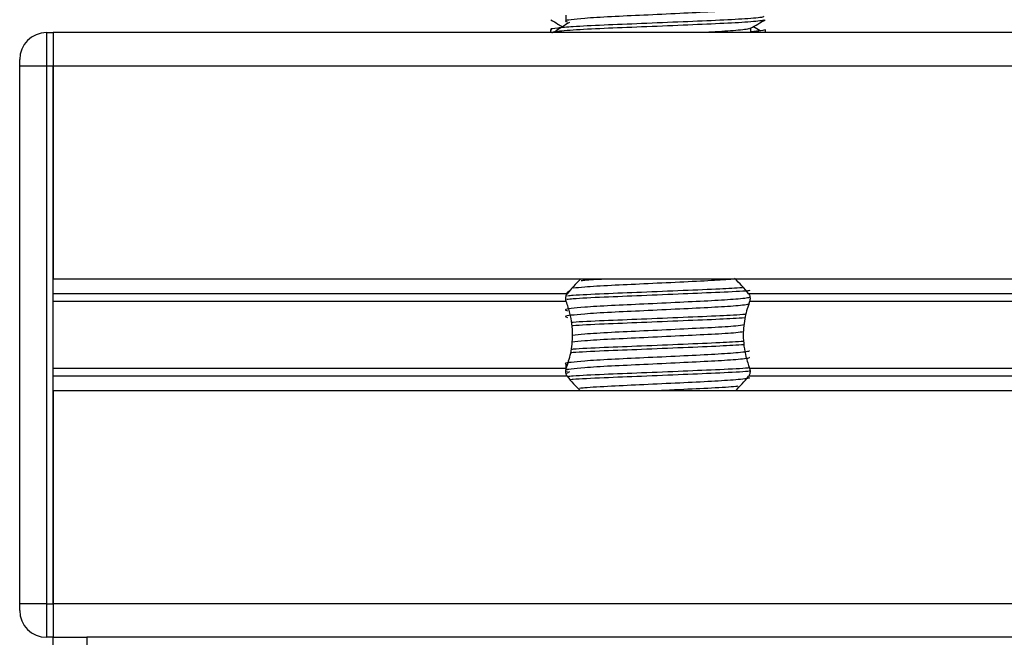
# Model space of a CAD drawing. Header units: millimetres. Extents: x 0 to 420, y 0 to 299.
# Tile 51 of 72: x 276 to 287, y 160 to 167. Entities that reach past the tile are written whole.
import ezdxf

# ---------------------------------------------------------------- set-up
doc = ezdxf.new("R2010")
doc.units = ezdxf.units.MM

msp = doc.modelspace()

# ---------------------------------------------------------------- linework, layer by layer
at = {"color": 7, "linetype": 'Continuous', "lineweight": 25}
for p, q in [((281.8524, 167.1985), (281.8524, 167.1211)), ((275.8697, 166.9964), (275.8697, 166.6095)), ((275.8697, 166.9964), (275.9471, 166.9964)), ((275.9471, 166.9964), (275.9471, 166.6095)), ((292.1222, 166.9964), (275.9471, 166.9964)), ((275.9471, 166.9964), (275.9471, 166.6095)), ((281.6742, 167.031), (281.6742, 166.9964)), ((283.9832, 166.9964), (283.9832, 167.0487)), ((284.1508, 166.9964), (284.1508, 167.031)), ((275.5602, 166.6095), (275.5602, 166.6869)), ((275.8697, 166.6095), (275.5602, 166.6095)), ((275.5602, 160.418), (275.5602, 166.6095)), ((275.8697, 166.6095), (275.8697, 160.418)), ((275.9471, 166.6095), (275.8697, 166.6095)), ((275.9471, 160.418), (275.9471, 166.6095)), ((344.0529, 166.6095), (275.9471, 166.6095)), ((275.9471, 166.6095), (275.9471, 164.1561)), ((344.0529, 164.1561), (275.9471, 164.1561)), ((281.8924, 164.0169), (281.8649, 164.0001)), ((281.8677, 163.9883), (275.9471, 163.9883)), ((281.8566, 163.8995), (275.9471, 163.8995)), ((336.0427, 163.9883), (283.9573, 163.9883)), ((336.0316, 163.8995), (283.9684, 163.8995)), ((281.8566, 163.1281), (275.9471, 163.1281)), ((281.8524, 163.1741), (281.8524, 163.1119)), ((336.0316, 163.1281), (283.9684, 163.1281)), ((281.8677, 163.0392), (275.9471, 163.0392)), ((281.8924, 163.0882), (281.8595, 163.0681)), ((336.0427, 163.0392), (283.9573, 163.0392)), ((275.9471, 162.8714), (275.9471, 160.418)), ((344.0529, 162.8714), (275.9471, 162.8714)), ((275.5602, 160.3407), (275.5602, 160.418)), ((275.8697, 160.418), (275.5602, 160.418)), ((275.8697, 160.418), (275.8697, 160.0311)), ((275.8697, 160.418), (275.9471, 160.418)), ((275.9471, 160.418), (275.9471, 160.0311)), ((344.0529, 160.418), (275.9471, 160.418)), ((275.9471, 160.418), (275.9471, 160.0311)), ((275.9471, 160.0311), (275.8697, 160.0311)), ((275.9471, 158.1737), (275.9471, 160.0311)), ((275.9471, 160.0311), (276.3341, 160.0311)), ((276.3341, 160.0311), (276.3341, 158.1737)), ((289.4909, 160.0311), (276.3341, 160.0311))]:
    msp.add_line(p, q, dxfattribs=at)
for centre, radius, start, end in [((275.8697, 166.6869), 0.3096, 90, 180), ((282.9125, 163.1887), 1.3157, 132.91101, 142.57212), ((282.9125, 163.1887), 1.3157, 37.42788, 47.87533), ((282.9125, 163.8388), 1.3157, 217.42788, 227.33207), ((282.9125, 163.8388), 1.3157, 312.66793, 322.57212), ((275.8697, 160.3407), 0.3096, 180, 270)]:
    msp.add_arc(centre, radius, start, end, dxfattribs=at)
for points, knots in [([(283.9647, 167.2826), (283.9681, 167.2795), (283.9783, 167.2706), (283.8275, 167.2533), (283.5449, 167.2352), (283.1651, 167.2172), (282.7517, 167.1967), (282.3604, 167.1796), (282.0711, 167.1621), (281.9045, 167.1452), (281.8267, 167.1329), (281.857, 167.1246), (281.8705, 167.1208)], [0, 0, 0, 0, 0.059132, 0.1771634, 0.2920638, 0.4068492, 0.5248979, 0.6384095, 0.7547738, 0.8442256, 0.9306466, 1, 1, 1, 1]), ([(284.1293, 167.1857), (284.1332, 167.1827), (284.1448, 167.1738), (283.9707, 167.1565), (283.6439, 167.1385), (283.2047, 167.1204), (282.7264, 167.1), (282.2743, 167.0829), (281.9383, 167.0653), (281.7501, 167.0485), (281.664, 167.0384), (281.6848, 167.0324), (281.6897, 167.031)], [0, 0, 0, 0, 0.0610772, 0.18451233, 0.30467677, 0.42472105, 0.54817425, 0.66688778, 0.78858149, 0.88212869, 0.97250981, 1, 1, 1, 1]), ([(281.6771, 167.144), (281.7051, 167.1278), (281.7508, 167.1014), (281.7965, 167.0749), (281.8141, 167.0647)], [0, 0, 0, 0, 0.6131696, 1, 1, 1, 1]), ([(284.136, 167.1438), (284.135, 167.1419), (284.1311, 167.1339), (283.9711, 167.1178), (283.6438, 167.0998), (283.2046, 167.0817), (282.7268, 167.0613), (282.2726, 167.0442), (281.9152, 167.025), (281.6998, 167.0068), (281.6931, 166.9966), (281.6903, 166.9924)], [0, 0, 0, 0, 0.0399117, 0.1661575, 0.2890582, 0.4118359, 0.5381002, 0.6595169, 0.7839817, 0.9096926, 1, 1, 1, 1]), ([(281.8924, 167.1127), (281.8661, 167.0965), (281.8133, 167.0642), (281.7606, 167.0319), (281.7343, 167.0157)], [0, 0, 0, 0, 0.49999, 1, 1, 1, 1]), ([(283.9799, 167.0468), (284.0078, 167.063), (284.0638, 167.0954), (284.1198, 167.1278), (284.1478, 167.144)], [0, 0, 0, 0, 0.49993563, 1, 1, 1, 1]), ([(283.9642, 167.0465), (283.9655, 167.0448), (283.9714, 167.037), (283.8223, 167.021), (283.6126, 167.007), (283.4421, 166.9986), (283.3969, 166.9964)], [0, 0, 0, 0, 0.1109658, 0.4935152, 0.8659168, 1, 1, 1, 1]), ([(284.1353, 167.031), (284.136, 167.0263), (284.1372, 167.0185), (284.0279, 167.01), (283.9832, 167.0065)], [0, 0, 0, 0, 0.5906829, 1, 1, 1, 1]), ([(284.0907, 167.0157), (284.0643, 167.0319), (284.0378, 167.0482), (284.0111, 167.0645), (284.0108, 167.0647)], [0, 0, 0, 0, 0.9898318, 1, 1, 1, 1]), ([(283.7827, 164.1561), (283.704, 164.1505), (283.5388, 164.1388), (283.1637, 164.1215), (282.7516, 164.101), (282.3619, 164.0839), (282.0771, 164.0669), (281.9763, 164.0561), (281.9363, 164.0518)], [0, 0, 0, 0, 0.1621698, 0.3404556, 0.52381, 0.7001174, 0.8808556, 1, 1, 1, 1]), ([(282.2953, 164.1561), (282.2095, 164.1515), (282.1011, 164.1456), (282.042, 164.1396), (282.0297, 164.1383)], [0, 0, 0, 0, 0.7912827, 1, 1, 1, 1]), ([(283.9715, 164.0249), (283.9642, 164.0241), (283.9013, 164.0167), (283.6323, 164.0041), (283.2083, 163.986), (282.7239, 163.9656), (282.2804, 163.9485), (281.973, 163.9335), (281.8848, 163.9247), (281.8618, 163.9224)], [0, 0, 0, 0, 0.0240397, 0.2053411, 0.3864612, 0.5727246, 0.751837, 0.9354457, 1, 1, 1, 1]), ([(283.8872, 164.0576), (283.8057, 164.0526), (283.6236, 164.0415), (283.2028, 164.0248), (282.7257, 164.0043), (282.2785, 163.9872), (281.985, 163.9726), (281.8903, 163.9642), (281.8689, 163.9623)], [0, 0, 0, 0, 0.1579394, 0.3525509, 0.5526889, 0.7451431, 0.9424287, 1, 1, 1, 1]), ([(283.9642, 163.9508), (283.9655, 163.949), (283.9712, 163.9413), (283.8254, 163.9253), (283.5455, 163.9073), (283.1649, 163.8893), (282.7517, 163.8689), (282.3604, 163.8517), (282.0711, 163.8342), (281.9045, 163.8174), (281.8266, 163.805), (281.857, 163.7966), (281.8705, 163.7929)], [0, 0, 0, 0, 0.0351066, 0.1561349, 0.2739528, 0.3916527, 0.5126988, 0.6290926, 0.7484115, 0.8401345, 0.9287498, 1, 1, 1, 1]), ([(281.8566, 163.8995), (281.8561, 163.9009), (281.853, 163.9096), (281.85, 163.9267), (281.8512, 163.9498), (281.8567, 163.9701), (281.863, 163.9821), (281.8671, 163.9876), (281.8677, 163.9883)], [0, 0, 0, 0, 0.0508548, 0.3030287, 0.5240656, 0.7365591, 0.9653107, 1, 1, 1, 1]), ([(281.8566, 163.1281), (281.8754, 163.1854), (281.9148, 163.3056), (281.9389, 163.528), (281.9114, 163.7362), (281.8714, 163.8552), (281.8566, 163.8995)], [0, 0, 0, 0, 0.2384824, 0.5002133, 0.8142029, 1, 1, 1, 1]), ([(283.9684, 163.8995), (283.9496, 163.8421), (283.9102, 163.7219), (283.8861, 163.4995), (283.9136, 163.2913), (283.9535, 163.1723), (283.9684, 163.1281)], [0, 0, 0, 0, 0.2384824, 0.5002133, 0.8142029, 1, 1, 1, 1]), ([(283.9573, 163.9883), (283.9585, 163.9867), (283.9636, 163.9796), (283.9707, 163.964), (283.9749, 163.9406), (283.9739, 163.9178), (283.9702, 163.9053), (283.9684, 163.8995)], [0, 0, 0, 0, 0.0786657, 0.3295798, 0.5818024, 0.802882, 1, 1, 1, 1]), ([(283.9647, 163.8773), (283.9681, 163.8743), (283.9783, 163.8653), (283.8275, 163.848), (283.5449, 163.8299), (283.1651, 163.8119), (282.7517, 163.7915), (282.3604, 163.7743), (282.0711, 163.7568), (281.9045, 163.74), (281.8267, 163.7276), (281.857, 163.7193), (281.8705, 163.7156)], [0, 0, 0, 0, 0.05913196, 0.17716337, 0.29206379, 0.4068492, 0.5248979, 0.63840949, 0.75477382, 0.84422556, 0.93064656, 1, 1, 1, 1]), ([(283.9252, 163.7502), (283.8323, 163.7445), (283.6394, 163.7326), (283.2034, 163.7152), (282.725, 163.6947), (282.2807, 163.6776), (282.0037, 163.6642), (281.9198, 163.657), (281.9117, 163.6563)], [0, 0, 0, 0, 0.1833159, 0.3805505, 0.5833859, 0.778434, 0.9783786, 1, 1, 1, 1]), ([(283.9163, 163.711), (283.826, 163.7054), (283.6356, 163.6938), (283.2035, 163.6765), (282.7243, 163.656), (282.2835, 163.6389), (281.9987, 163.6255), (281.9231, 163.6184), (281.9165, 163.6178)], [0, 0, 0, 0, 0.1792693, 0.3781057, 0.5825884, 0.7792206, 0.980789, 1, 1, 1, 1]), ([(283.9076, 163.6288), (283.8795, 163.6245), (283.8088, 163.6137), (283.54, 163.5977), (283.1666, 163.5797), (282.7509, 163.5593), (282.362, 163.5422), (282.0738, 163.5249), (281.9712, 163.5139), (281.9291, 163.5094)], [0, 0, 0, 0, 0.1028709, 0.2594114, 0.4157952, 0.5766249, 0.7312733, 0.8898082, 1, 1, 1, 1]), ([(283.8993, 163.5503), (283.8734, 163.5464), (283.8044, 163.536), (283.5396, 163.5203), (283.1667, 163.5023), (282.7509, 163.4819), (282.3618, 163.4648), (282.07, 163.4473), (281.9652, 163.436), (281.9208, 163.4312)], [0, 0, 0, 0, 0.0944898, 0.2513541, 0.4080614, 0.5692237, 0.724192, 0.8830549, 1, 1, 1, 1]), ([(283.9096, 163.401), (283.8213, 163.3956), (283.6328, 163.3841), (283.2034, 163.3669), (282.7245, 163.3464), (282.2828, 163.3294), (281.9947, 163.3157), (281.9171, 163.3083), (281.9077, 163.3075)], [0, 0, 0, 0, 0.1744293, 0.3724463, 0.5760865, 0.7719084, 0.9726462, 1, 1, 1, 1]), ([(283.9048, 163.4394), (283.8179, 163.4341), (283.6309, 163.4227), (283.2032, 163.4056), (282.7251, 163.3851), (282.2807, 163.3681), (282.0038, 163.3546), (281.92, 163.3474), (281.9119, 163.3467)], [0, 0, 0, 0, 0.1729956, 0.3727716, 0.5782206, 0.7757819, 0.9783028, 1, 1, 1, 1]), ([(283.9642, 163.3317), (283.9655, 163.3299), (283.9712, 163.3221), (283.8254, 163.3062), (283.5455, 163.2882), (283.1649, 163.2701), (282.7517, 163.2497), (282.3604, 163.2326), (282.0711, 163.215), (281.9045, 163.1982), (281.8266, 163.1858), (281.857, 163.1775), (281.8705, 163.1738)], [0, 0, 0, 0, 0.0351066, 0.1561349, 0.2739528, 0.3916527, 0.5126988, 0.6290926, 0.7484115, 0.8401345, 0.9287498, 1, 1, 1, 1]), ([(283.9647, 163.2581), (283.9681, 163.2551), (283.9783, 163.2461), (283.8275, 163.2288), (283.5449, 163.2108), (283.1651, 163.1928), (282.7517, 163.1723), (282.3604, 163.1552), (282.0711, 163.1376), (281.9045, 163.1208), (281.8267, 163.1085), (281.857, 163.1001), (281.8705, 163.0964)], [0, 0, 0, 0, 0.059132, 0.1771634, 0.2920638, 0.4068492, 0.5248979, 0.6384095, 0.7547738, 0.8442256, 0.9306466, 1, 1, 1, 1]), ([(281.8677, 163.0392), (281.8665, 163.0409), (281.8614, 163.0479), (281.8543, 163.0635), (281.8501, 163.087), (281.851, 163.1098), (281.8548, 163.1222), (281.8566, 163.1281)], [0, 0, 0, 0, 0.0786657, 0.3295798, 0.5818024, 0.802882, 1, 1, 1, 1]), ([(283.9665, 163.1343), (283.9607, 163.1337), (283.8988, 163.1265), (283.6319, 163.114), (283.2083, 163.096), (282.7244, 163.0756), (282.2788, 163.0585), (281.9834, 163.0438), (281.8878, 163.0352), (281.8654, 163.0332)], [0, 0, 0, 0, 0.0190303, 0.2027988, 0.3863835, 0.5751814, 0.756731, 0.9428382, 1, 1, 1, 1]), ([(283.9684, 163.1281), (283.9689, 163.1266), (283.9719, 163.1179), (283.9749, 163.1008), (283.9738, 163.0777), (283.9683, 163.0574), (283.9619, 163.0454), (283.9578, 163.0399), (283.9573, 163.0392)], [0, 0, 0, 0, 0.0508548, 0.3030287, 0.5240656, 0.7365591, 0.9653107, 1, 1, 1, 1]), ([(283.9739, 163.0965), (283.9658, 163.0955), (283.9024, 163.0881), (283.6325, 163.0753), (283.2084, 163.0573), (282.7232, 163.0369), (282.2833, 163.0198), (281.9955, 163.0062), (281.9181, 162.9989), (281.9093, 162.998)], [0, 0, 0, 0, 0.0275356, 0.216089, 0.4044538, 0.5981677, 0.7844444, 0.9753974, 1, 1, 1, 1]), ([(283.9642, 163.0221), (283.9655, 163.0203), (283.9712, 163.0126), (283.8254, 162.9966), (283.5454, 162.9786), (283.1652, 162.9606), (282.7506, 162.9401), (282.3644, 162.923), (282.1106, 162.9084), (282.0288, 162.9), (282.0104, 162.8981)], [0, 0, 0, 0, 0.0448324, 0.1993902, 0.3498481, 0.5001554, 0.6547358, 0.8033751, 0.9557499, 1, 1, 1, 1]), ([(283.8311, 162.9224), (283.8239, 162.9215), (283.7689, 162.914), (283.5351, 162.9012), (283.2208, 162.8857), (283.0043, 162.8753), (282.9234, 162.8714)], [0, 0, 0, 0, 0.05524308, 0.41922147, 0.78283551, 1, 1, 1, 1])]:
    msp.add_open_spline(points, degree=3, knots=knots, dxfattribs=at)

doc.saveas('drawing.dxf')
